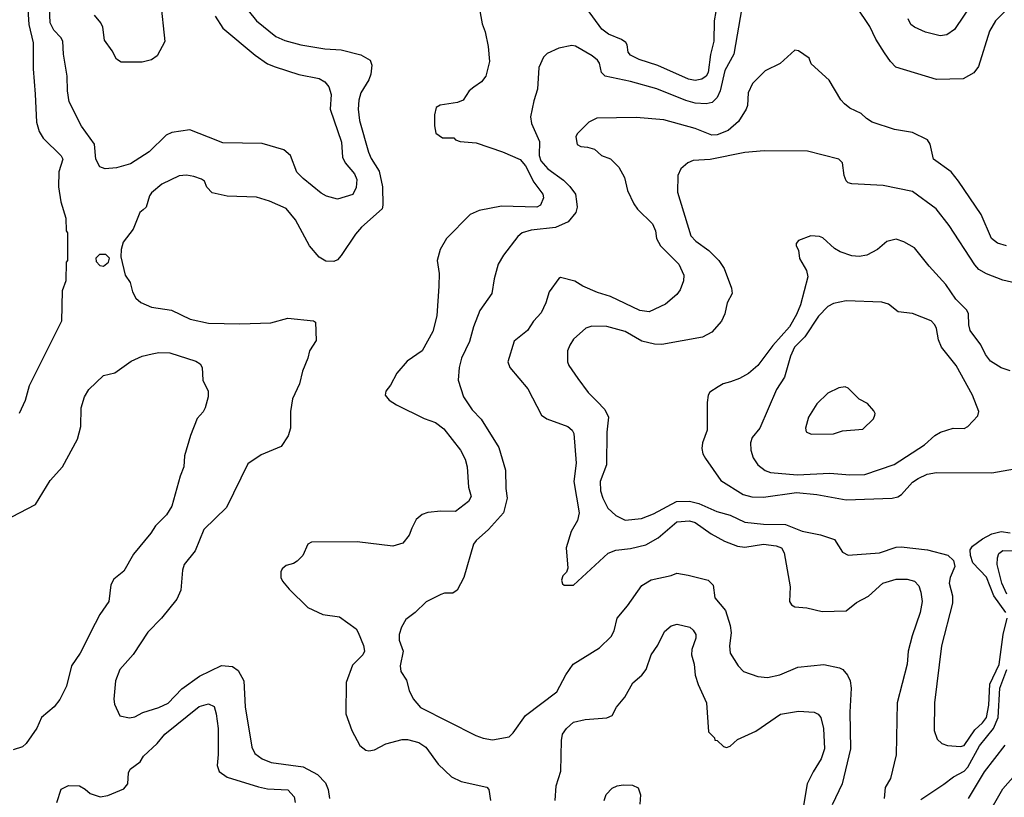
# Model space of a CAD drawing. Extents: x 997028 to 1115134, y 536408 to 618974.
# Tile 243 of 256: x 1059830 to 1065172, y 553292 to 557511. Entities that reach past the tile are written whole.
import ezdxf

# ---------------------------------------------------------------- set-up
doc = ezdxf.new("R2010")
doc.units = 0

msp = doc.modelspace()

# ---------------------------------------------------------------- linework, layer by layer
at = {"layer": '0CON10XD'}
for points in [[(1060889.8, 557529.8), (1060932.2, 557465), (1061108.1, 557318.1), (1061175, 557272.5), (1061216.2, 557255), (1061345, 557213.5), (1061455, 557191.8), (1061485, 557174.4), (1061507.6, 557147.6), (1061519.6, 557105), (1061514.5, 557025), (1061576.9, 556846.9), (1061581.8, 556765), (1061596.2, 556735), (1061647.3, 556675), (1061659.6, 556645), (1061655, 556600), (1061637.9, 556562.1), (1061555, 556537.1), (1061495, 556554.4), (1061465, 556570), (1061368.9, 556648.9), (1061334.5, 556684.5), (1061298.9, 556775), (1061263.3, 556805), (1061145, 556840), (1060932.5, 556842.5), (1060855, 556874.2), (1060753.6, 556913.6), (1060655, 556900), (1060624.4, 556885.6), (1060532, 556795), (1060430.9, 556729.1), (1060355, 556707.1), (1060292.9, 556702.9), (1060265, 556713.8), (1060242.9, 556755), (1060235, 556836.7), (1060165, 556934), (1060098.1, 557065), (1060089.5, 557125), (1060087.8, 557205), (1060067.1, 557325), (1060064.4, 557394.4), (1060053.7, 557413.7), (1060014.4, 557455), (1059995, 557493.8), (1059987.2, 557665)], [(1060594.4, 557614.4), (1060617.7, 557392.3), (1060576.2, 557315), (1060545, 557293.8), (1060495, 557280), (1060380.7, 557280.7), (1060355, 557297.5), (1060332, 557342), (1060289.7, 557399.7), (1060280.3, 557470.3), (1060270, 557495), (1060235.7, 557535)], [(1065235, 557613.3), (1065125.5, 557505), (1065091.4, 557448.6), (1065031.9, 557258.1), (1065006.8, 557223.2), (1064948.8, 557191.2), (1064805, 557187.1), (1064584.5, 557254.5), (1064554.5, 557284.5), (1064522.2, 557332.2), (1064475.5, 557405.5), (1064442, 557475), (1064369.2, 557585)], [(1065006.7, 557613.3), (1064902.8, 557457.2), (1064860.3, 557429.7), (1064825, 557422.9), (1064745, 557443.1), (1064685, 557470.6), (1064665, 557486), (1064651.1, 557515)], [(1059872.3, 557595), (1059879.6, 557485), (1059903.8, 557385), (1059903.9, 557243.9), (1059913.6, 557106.4), (1059921.5, 556955), (1059935, 556903.8), (1059957.6, 556867.6), (1060055, 556772.5), (1060064.3, 556755), (1060042.5, 556685), (1060040.4, 556605), (1060053.4, 556523.4), (1060080, 556435), (1060082.5, 556365), (1060090, 556355), (1060090, 556205), (1060082.5, 556195), (1060080, 556095), (1060060.5, 556039.5), (1060056, 555875), (1059882, 555525), (1059860, 555445), (1059828, 555375)], [(1061070.4, 557560.4), (1061115, 557505.6), (1061220.5, 557420.5), (1061268.9, 557398.9), (1061355, 557374.7), (1061485, 557352.9), (1061575, 557348.2), (1061680.3, 557320.3), (1061732.3, 557292.3), (1061740, 557265), (1061735.7, 557215), (1061724.4, 557185), (1061681.1, 557115), (1061669.5, 557075), (1061666.4, 557025), (1061674, 556964), (1061722.7, 556792.7), (1061737.4, 556757.4), (1061780.7, 556689.3), (1061799.2, 556605), (1061801.2, 556505), (1061796.7, 556485), (1061684.3, 556385), (1061652, 556348), (1061575, 556231.2), (1061555, 556207.5), (1061535, 556200), (1061490.7, 556200.7), (1061455, 556223.3), (1061402, 556285), (1061326, 556426), (1061275, 556487.3), (1061185, 556526.4), (1061115, 556549.1), (1060955, 556553.3), (1060875, 556571.2), (1060845, 556602.5), (1060833.3, 556635), (1060816.9, 556646.9), (1060775, 556660.6), (1060735, 556667.8), (1060695, 556663.5), (1060601.1, 556618.9), (1060545, 556572), (1060534.3, 556555), (1060515.9, 556494.1), (1060500.7, 556479.3), (1060482.5, 556465), (1060445.8, 556375), (1060392, 556305), (1060380, 556265), (1060378.8, 556225), (1060402.5, 556125), (1060430, 556085), (1060441.2, 556035), (1060460.9, 556000.9), (1060486.8, 555976.8), (1060545, 555950.8), (1060653.3, 555935), (1060755, 555885.6), (1060855, 555864.4), (1061025, 555860.5), (1061192.7, 555867.3), (1061285, 555892), (1061425, 555877.5), (1061435, 555870), (1061439.3, 555770.7), (1061402.5, 555715), (1061393.3, 555675), (1061364, 555605), (1061347.5, 555535), (1061310.8, 555455), (1061300, 555385), (1061300, 555295), (1061286.9, 555253.1), (1061248.8, 555195), (1061139.7, 555150.3), (1061067.6, 555102.4), (1060952, 554865), (1060830, 554745), (1060781.3, 554628.7), (1060723.1, 554555), (1060713.3, 554525), (1060704.3, 554415.7), (1060683.2, 554366.8), (1060600, 554265), (1060525, 554187.5), (1060445, 554068), (1060374.2, 553985), (1060350, 553925), (1060341.2, 553825), (1060345, 553797.5), (1060373.9, 553733.9), (1060425, 553724.2), (1060455, 553729.2), (1060497.4, 553752.6), (1060585, 553780), (1060635, 553802.9), (1060709.6, 553880.4), (1060805, 553949.3), (1060925, 554006.7), (1060985, 554002), (1061015, 553981.2), (1061045.6, 553925), (1061053.7, 553783.7), (1061090, 553565), (1061105, 553530.6), (1061145, 553501.1), (1061195, 553481.8), (1061367.6, 553457.6), (1061445, 553416.5), (1061490.1, 553370.1), (1061504.1, 553334.1), (1061511.3, 553285)], [(1062321.7, 557588.3), (1062338.8, 557488.8), (1062355.8, 557445), (1062372.5, 557365), (1062380, 557285), (1062359.2, 557205), (1062335, 557174), (1062294.4, 557145.6), (1062268.8, 557125), (1062236.1, 557073.9), (1062205, 557061.2), (1062111.7, 557048.3), (1062090, 557035), (1062080, 556995), (1062080, 556935), (1062087.5, 556895), (1062125, 556870), (1062185, 556870), (1062195, 556860), (1062220.7, 556850.7), (1062306.4, 556843.6), (1062448.8, 556795), (1062545, 556753.6), (1062575, 556718.5), (1062619, 556629), (1062667.8, 556565), (1062671.4, 556545), (1062656.2, 556505), (1062636.6, 556493.4), (1062445, 556498.9), (1062323.2, 556476.8), (1062275, 556454), (1062146, 556325), (1062112, 556265), (1062094.3, 556205), (1062105.7, 556135), (1062104.4, 556065.6), (1062093.1, 555905), (1062071.3, 555818.7), (1062013.8, 555715), (1061931.7, 555658.3), (1061875.9, 555594.1), (1061842.3, 555527.7), (1061817.5, 555495), (1061813.3, 555475), (1061835, 555446.7), (1061875, 555422), (1062025, 555346.9), (1062086, 555326), (1062131.7, 555291.7), (1062221.1, 555175), (1062246.9, 555126.9), (1062258.5, 555085), (1062264.5, 554974.5), (1062280, 554925), (1062265, 554897.5), (1062195, 554843.1), (1062115, 554845.6), (1062045, 554837.1), (1062013.2, 554826.8), (1061980.9, 554799.1), (1061957.6, 554752.4)], [(1063748, 557575), (1063705.2, 557325), (1063655.2, 557235), (1063630.2, 557125), (1063615, 557088.8), (1063587.3, 557062.7), (1063555, 557055.3), (1063495, 557058.3), (1063445, 557073.2), (1063286.8, 557136.8), (1063143.9, 557176.1), (1063006.2, 557205), (1062987.5, 557225), (1062976, 557275), (1062965, 557291.2), (1062936, 557315), (1062845, 557367.5), (1062825, 557370.8), (1062755, 557356), (1062692.5, 557327.5), (1062672.5, 557307.5), (1062647.3, 557252.7), (1062640, 557135), (1062618.8, 557071.2), (1062602.5, 556985), (1062607.3, 556947.3), (1062650.6, 556850.6), (1062648.2, 556775), (1062657.6, 556745), (1062695, 556702.5), (1062779.9, 556639.9), (1062815.8, 556605.8), (1062845.5, 556565), (1062851.5, 556525), (1062854.5, 556494.5), (1062848.2, 556465), (1062805.3, 556414.7), (1062736.4, 556383.6), (1062605, 556368.5), (1062556, 556354), (1062532.5, 556335), (1062455, 556234.3), (1062426.5, 556185), (1062404.5, 556105), (1062391.1, 556025), (1062325.9, 555934.1), (1062292.5, 555845), (1062270.5, 555765), (1062226.8, 555675), (1062215.4, 555625), (1062210, 555555), (1062237.5, 555465), (1062285, 555394.2), (1062333.6, 555343.6), (1062429.3, 555190.7), (1062466.8, 555066.8), (1062467.3, 554967.3), (1062475.7, 554915), (1062456, 554835), (1062374.6, 554745.4), (1062306, 554685), (1062292.5, 554665), (1062240, 554485), (1062203.9, 554416.1), (1062179.3, 554400.7), (1062135, 554400), (1062115, 554393.3), (1062035, 554353.3), (1061976.7, 554295), (1061925, 554256.2), (1061901.9, 554215), (1061888.6, 554175), (1061889.2, 554145), (1061911.2, 554085), (1061894.3, 554005.7), (1061897.5, 553975), (1061927.9, 553927.9), (1061942.7, 553872.7), (1061965.8, 553825.8), (1062005, 553780), (1062155, 553703.3), (1062305, 553626.9), (1062345, 553613.5), (1062395, 553604.4), (1062485, 553620.8), (1062507.6, 553642.4), (1062574.6, 553735.4), (1062744, 553865), (1062793.6, 553956.4), (1062834, 554015), (1062976.1, 554103.9), (1063040, 554165), (1063056, 554195), (1063072, 554265), (1063128.3, 554331.7), (1063205, 554441.4), (1063257, 554473), (1063364.4, 554495.6), (1063395, 554508.8), (1063457, 554497), (1063565, 554471.2), (1063593.6, 554443.6), (1063602.5, 554375), (1063658.8, 554305), (1063684.5, 554224.5), (1063690, 554185), (1063680.5, 554115), (1063685.5, 554075), (1063727.8, 554005), (1063757.5, 553975), (1063835, 553947.3), (1063887.4, 553942.6), (1063955, 553956.9), (1064051.3, 553998.7), (1064193, 554013), (1064277.5, 553995), (1064296.7, 553985), (1064321.2, 553955), (1064336, 553925), (1064340.8, 553885), (1064334.5, 553754.5), (1064337.1, 553555), (1064293.1, 553365), (1064237.7, 553252.3)], [(1063606.4, 557555), (1063598.8, 557505), (1063596.2, 557395), (1063578.1, 557321.9), (1063565, 557224), (1063555, 557204.3), (1063532.1, 557187.9), (1063495, 557181.8), (1063459.1, 557189.1), (1063293.3, 557263.3), (1063191.2, 557295), (1063145, 557318), (1063132, 557335), (1063126.2, 557375), (1063118.3, 557388.3), (1063094.5, 557404.5), (1063025, 557432.7), (1062989.1, 557459.1), (1062905, 557574)], [(1065185, 556284.5), (1065135, 556298.9), (1065103.9, 556323.9), (1065046.4, 556455), (1064924.5, 556634.5), (1064884, 556685), (1064788, 556755), (1064770.8, 556835), (1064755, 556858.8), (1064675, 556900), (1064577.5, 556915), (1064455.6, 556955.6), (1064424.5, 556974.5), (1064395, 557002), (1064335, 557032), (1064305, 557054), (1064285.6, 557075.6), (1064223, 557183), (1064125, 557272.5), (1064113, 557303), (1064055, 557342.5), (1064035, 557346.7), (1063956.1, 557273.9), (1063875, 557233.3), (1063806.7, 557165), (1063782, 557115), (1063779.2, 557045), (1063772.5, 557025), (1063730.9, 556959.1), (1063675, 556910.9), (1063615, 556886.9), (1063585, 556883.9), (1063495, 556921.5), (1063325, 556967.8), (1063175, 556980), (1062962.3, 556977.7), (1062917.5, 556955), (1062855, 556892.5), (1062846.7, 556875), (1062854.1, 556834.1), (1062875, 556823.8), (1062910.5, 556820.5), (1062949.2, 556809.2), (1062987.5, 556775), (1063035.8, 556755.8), (1063081.7, 556711.7), (1063112, 556655), (1063128, 556585), (1063163, 556513), (1063182.4, 556482.4), (1063263.6, 556403.6), (1063279.2, 556365), (1063284.5, 556324.5), (1063306.9, 556285), (1063406.7, 556185), (1063433.3, 556125), (1063431.9, 556095), (1063414.5, 556045.5), (1063395, 556020), (1063335, 555968), (1063245, 555925.6), (1063195, 555933.5), (1063035, 556010), (1062965, 556031.5), (1062885, 556065.7), (1062843, 556093), (1062765, 556112.5), (1062755, 556107.5), (1062702, 556035), (1062684.4, 555975.6), (1062658.7, 555921.3), (1062618, 555875), (1062586, 555825), (1062513.6, 555766.4), (1062478.8, 555655), (1062488.8, 555625), (1062587.6, 555507.6), (1062661.2, 555365), (1062690, 555345), (1062803.4, 555303.4), (1062827.5, 555285), (1062836.8, 555266.8), (1062850, 555105), (1062836.4, 555005), (1062866.5, 554835), (1062856.2, 554795), (1062822.3, 554735), (1062795.6, 554645), (1062803.3, 554535), (1062796.1, 554513.9), (1062776.4, 554493.6), (1062769.3, 554470.7), (1062775, 554450), (1062785, 554442.5), (1062835, 554443.3), (1063022.6, 554617.4), (1063065, 554632.5), (1063145, 554642.3), (1063227.2, 554662.8), (1063295, 554700), (1063395, 554786.6), (1063465, 554792.7), (1063495, 554782.7), (1063581.8, 554721.8), (1063655, 554682.5), (1063724.7, 554654.7), (1063765, 554649.3), (1063865.2, 554665.2), (1063935, 554656.9), (1063963.1, 554645), (1063977.9, 554617.9), (1064010, 554435), (1064006.2, 554355), (1064017.3, 554337.3), (1064035, 554326), (1064100.5, 554319.5), (1064185, 554300), (1064315, 554304.2), (1064371.1, 554348.9), (1064435, 554384.4), (1064514.2, 554455), (1064585, 554475.5), (1064645, 554476.5), (1064685, 554465.6), (1064709.1, 554439.1), (1064719.5, 554405), (1064727.5, 554355), (1064715.5, 554295), (1064671.7, 554168.3), (1064651.5, 554085), (1064645.6, 554015), (1064591.5, 553805), (1064586.6, 553523.4), (1064555.8, 553395), (1064526.2, 553345), (1064520, 553285)], [(1065235, 556081.2), (1065165, 556097.5), (1065075, 556132.2), (1065035, 556155.6), (1065011.7, 556181.7), (1064874.1, 556394.1), (1064803.3, 556485), (1064675, 556579.5), (1064515, 556611.9), (1064345, 556620), (1064325.8, 556625.8), (1064315, 556636.7), (1064304.4, 556665), (1064293.8, 556735), (1064275, 556753.8), (1064105, 556797.5), (1063869.3, 556799.3), (1063765, 556790.4), (1063576.7, 556753.3), (1063485, 556747.5), (1063456.1, 556733.9), (1063418, 556702), (1063400.6, 556665), (1063398.5, 556575), (1063472.3, 556337.7), (1063499.5, 556309.5), (1063569.6, 556259.6), (1063622.9, 556205), (1063651.7, 556161.7), (1063692, 556055), (1063696.2, 556025), (1063668.8, 555975), (1063656, 555915), (1063638, 555875), (1063585, 555816.2), (1063535, 555789.2), (1063315, 555749.5), (1063275, 555750.9), (1063205, 555766.9), (1063115, 555819.6), (1063015, 555846.5), (1062935, 555848.9), (1062901.9, 555838.1), (1062835, 555778.6), (1062814.6, 555745.4), (1062801.9, 555715), (1062802.5, 555655), (1062809.2, 555635), (1062858, 555565), (1062915, 555488), (1062960.7, 555440.7), (1063005.5, 555395.5), (1063024.4, 555355), (1063016.3, 555273.7), (1063013.8, 555096.2), (1062980, 555005), (1062981.5, 554955), (1062993.3, 554915), (1063020.6, 554860.6), (1063065, 554821.4), (1063115, 554795.6), (1063204.5, 554804.5), (1063269.6, 554830.4), (1063393.6, 554896.4), (1063465, 554898.6), (1063515, 554886.9), (1063612.9, 554842.9), (1063685, 554823.3), (1063765, 554785.4), (1063865, 554774.7), (1063985, 554771.8), (1064075, 554735.6), (1064175, 554715.6), (1064251.7, 554691.7), (1064295, 554622), (1064325, 554605.6), (1064495, 554619.6), (1064585, 554650), (1064612.1, 554652.1), (1064755, 554635.7), (1064865.5, 554605.5), (1064897.4, 554577.4), (1064904.2, 554544.2), (1064878.5, 554485), (1064872.9, 554455), (1064891.2, 554385), (1064891.8, 554345), (1064831.2, 554115), (1064793.8, 553805), (1064791.1, 553655), (1064808.6, 553608.6), (1064834, 553585), (1064865, 553573.5), (1064935, 553567.7)], [(1065205, 555606.2), (1065155, 555622.5), (1065097.8, 555657.8), (1065070.6, 555695), (1065045, 555747.5), (1064987.5, 555825), (1064979.5, 555855), (1064977.5, 555915), (1064968.5, 555935), (1064910, 555995), (1064855.7, 556075), (1064765, 556174), (1064685, 556274), (1064626.8, 556306.8), (1064585, 556320), (1064535, 556308), (1064485, 556264), (1064426.8, 556233.2), (1064385, 556226.9), (1064345, 556230.6), (1064282, 556252), (1064250.7, 556270.7), (1064187.5, 556327.5), (1064170, 556335), (1064122.3, 556337.7), (1064055, 556312.5), (1064043, 556297), (1064043.3, 556285), (1064055, 556260), (1064062, 556215), (1064099.8, 556149.8), (1064106.6, 556116.6), (1064065.8, 555965), (1064045, 555911.4), (1064007.3, 555845), (1063916.5, 555743.5), (1063835.6, 555635), (1063785, 555592.5), (1063735, 555564.3), (1063686, 555546), (1063646.7, 555535), (1063619.8, 555520.2), (1063575, 555490), (1063565.8, 555475), (1063560, 555435), (1063560, 555285), (1063535.6, 555215), (1063531.9, 555185), (1063537.1, 555155), (1063550.7, 555130.7), (1063635, 555010.8), (1063755, 554934.5), (1063802.6, 554922.6), (1063865, 554920), (1064045, 554945.2), (1064155.2, 554935.2), (1064315, 554905.4), (1064564.6, 554915.4), (1064595, 554923.1), (1064614.2, 554935.8), (1064675, 555001.5), (1064705, 555022.5), (1064754.7, 555045.3), (1064804.6, 555055.4), (1065105, 555053.1), (1065227.5, 555075)], [(1060285, 556173.3), (1060312.5, 556195), (1060317, 556217), (1060297, 556237), (1060263, 556237), (1060243, 556217), (1060245, 556200), (1060265, 556177.5), (1060285, 556173.3)], [(1064335, 555041.1), (1064415, 555044.6), (1064575, 555097.5), (1064740, 555205), (1064796.2, 555255), (1064827, 555273), (1064895.9, 555295.9), (1064955, 555293.8), (1064975, 555303.8), (1065028.8, 555361.2), (1065033.8, 555385), (1065000, 555475), (1064911.1, 555635), (1064831.8, 555735), (1064816.2, 555775), (1064805, 555836), (1064795.8, 555855.8), (1064775, 555877.8), (1064675, 555918.1), (1064597, 555927), (1064545, 555968), (1064508.8, 555978.8), (1064315, 555985.7), (1064245, 555971.4), (1064215, 555954.3), (1064165, 555902.5), (1064089.7, 555790.3), (1064034.2, 555735), (1064012.3, 555685), (1063979.1, 555570.9), (1063935.7, 555504.3), (1063845.5, 555295), (1063803.5, 555245), (1063794.6, 555215), (1063796.9, 555175), (1063810.4, 555135), (1063835, 555096.7), (1063874.2, 555065), (1063904.1, 555054.1), (1064048.7, 555041.3), (1064225, 555051.4), (1064335, 555041.1)], [(1059745, 554792), (1059915, 554881.2), (1059995, 555011.2), (1060062, 555085), (1060142.9, 555235), (1060161.4, 555305), (1060164.4, 555405.6), (1060181.4, 555465), (1060205, 555504), (1060285, 555580), (1060345.6, 555594.4), (1060435, 555658), (1060495, 555686), (1060548, 555698), (1060585.7, 555705.7), (1060645, 555704.3), (1060785, 555658.6), (1060808.8, 555645), (1060820, 555625), (1060824, 555555), (1060852, 555495), (1060852, 555465), (1060836.2, 555405), (1060825.8, 555384.2), (1060792.5, 555347.5), (1060756.7, 555255), (1060723.8, 555145), (1060720, 555085), (1060700, 555035), (1060655, 554871.2), (1060625.8, 554825), (1060566, 554765), (1060542, 554725), (1060448.3, 554611.7), (1060395, 554518.8), (1060340, 554475), (1060324, 554445), (1060314, 554355), (1060264, 554285), (1060238.6, 554235), (1060158.1, 554075), (1060111.9, 554005), (1060084.4, 553895), (1060046.9, 553823.1), (1060017.3, 553782.7), (1059947.8, 553725), (1059922.5, 553667.5), (1059865.9, 553584.1), (1059845, 553566.7), (1059795, 553550)], [(1064125, 555262), (1064245, 555263.8), (1064295, 555280), (1064405, 555290), (1064462.5, 555345), (1064470, 555365), (1064472.5, 555375), (1064465, 555390), (1064429.3, 555429.3), (1064385, 555453.3), (1064325, 555512.5), (1064309.3, 555519.3), (1064275, 555513.3), (1064214.3, 555485.7), (1064155, 555426.7), (1064109.2, 555355), (1064093.3, 555295), (1064097.5, 555275), (1064125, 555262)], [(1061957.6, 554752.4), (1061942.9, 554715), (1061908.3, 554671.7), (1061855, 554654.3), (1061660.9, 554679.1), (1061413.6, 554676.4), (1061393.9, 554666.1), (1061366.7, 554605), (1061335.9, 554574.1), (1061315, 554560), (1061275, 554550), (1061255, 554532.5), (1061246.7, 554515), (1061246.7, 554485), (1061256.7, 554465), (1061291.7, 554421.7), (1061392.7, 554322.7), (1061475, 554284), (1061565, 554271.2), (1061655, 554206.2), (1061666.8, 554186.8), (1061695.5, 554115.5), (1061701.4, 554085), (1061692.5, 554065), (1061635, 554008.8), (1061602, 553915), (1061600, 553745), (1061632, 553655), (1061675, 553573.3), (1061707.7, 553547.7), (1061725, 553544.2), (1061755, 553549.2), (1061817.2, 553582.8), (1061905, 553605.5), (1061935, 553605.5), (1061995, 553590.5), (1062032.9, 553565), (1062101.4, 553471.4), (1062173.7, 553403.7), (1062225, 553378.6), (1062365, 553346.7), (1062376.2, 553335), (1062384, 553275)], [(1065180.7, 554295), (1065114.9, 554384.9), (1065075, 554487.5), (1065001.1, 554565), (1064989.1, 554605), (1064987.5, 554635), (1064999.5, 554655), (1065053.3, 554695), (1065105, 554722.2), (1065155, 554734.7), (1065205, 554728)], [(1065186.2, 554395), (1065159.7, 554455), (1065134.2, 554555), (1065135, 554592.5), (1065142.5, 554615), (1065165, 554631.2), (1065225, 554628.8)], [(1064935, 553567.7), (1064955, 553573.3), (1065011.8, 553658.2), (1065055, 553695.7), (1065076.2, 553725), (1065087.9, 553792.1), (1065094.4, 553905.6), (1065143.8, 554013.8), (1065167, 554175), (1065188.5, 554265)], [(1062736, 553275), (1062740.8, 553355), (1062766.4, 553433.6), (1062769.7, 553600.3), (1062775.6, 553635), (1062796.9, 553665), (1062835, 553699.4), (1062897.5, 553715), (1063016.1, 553723.9), (1063045, 553736.7), (1063067.7, 553782.3), (1063113.3, 553835), (1063157, 553913), (1063205, 553954.2), (1063229.4, 553985), (1063255.8, 554065), (1063292, 554118), (1063328.1, 554191.9), (1063365, 554222.5), (1063398.3, 554231.7), (1063465.3, 554215.3), (1063485, 554200), (1063499.1, 554175), (1063499.6, 554155), (1063477.8, 554095), (1063475.6, 554065), (1063489.4, 554015), (1063495.7, 553955), (1063510.8, 553905), (1063556, 553805), (1063568.3, 553648.3), (1063600, 553615), (1063601.7, 553601.7), (1063615, 553600), (1063648.3, 553568.3), (1063665, 553562.5), (1063685, 553570), (1063723.9, 553606.1), (1063825, 553652), (1063957.4, 553742.6), (1064055, 553760.5), (1064140, 553755), (1064162.8, 553742.8), (1064176.1, 553726.1), (1064192.1, 553665), (1064196.8, 553555), (1064178.7, 553501.3), (1064135, 553430.8), (1064103.3, 553365), (1064082.8, 553247.2)], [(1064720, 553280), (1064845, 553364.3), (1064896.5, 553403.5), (1064955, 553434.6), (1064974.8, 553455.2), (1065037.6, 553572.4), (1065113.6, 553666.4), (1065139.7, 553725), (1065148.4, 553885), (1065185.8, 553985)], [(1060031.2, 553265), (1060055, 553336.7), (1060093.9, 553356.1), (1060153.8, 553353.8), (1060185, 553336.7), (1060212.3, 553312.3), (1060265.8, 553295.8), (1060307.4, 553302.6), (1060395, 553338.8), (1060416.2, 553365), (1060420, 553425), (1060428.8, 553445), (1060483.3, 553485), (1060502, 553515), (1060575.9, 553584.1), (1060617.8, 553635), (1060804.2, 553785), (1060855, 553798.6), (1060884.3, 553784.3), (1060896.7, 553745), (1060906.9, 553665), (1060906.9, 553525), (1060900.8, 553465), (1060912.1, 553432.1), (1060955, 553400.8), (1061125, 553348.5), (1061175, 553338.2), (1061285, 553332.2), (1061318.5, 553295), (1061325.5, 553265)], [(1064978.5, 553285), (1065065, 553431.1), (1065176.7, 553575)], [(1065073.1, 553176.9), (1065165, 553338.6), (1065233.1, 553416.9)], [(1063000.6, 553275), (1063012.4, 553307.6), (1063045, 553342), (1063072.5, 553355), (1063105, 553360), (1063155, 553357.5), (1063185, 553343.3), (1063198.1, 553305), (1063194.4, 553254.4)]]:
    msp.add_lwpolyline(points, dxfattribs=at)

doc.saveas('drawing.dxf')
